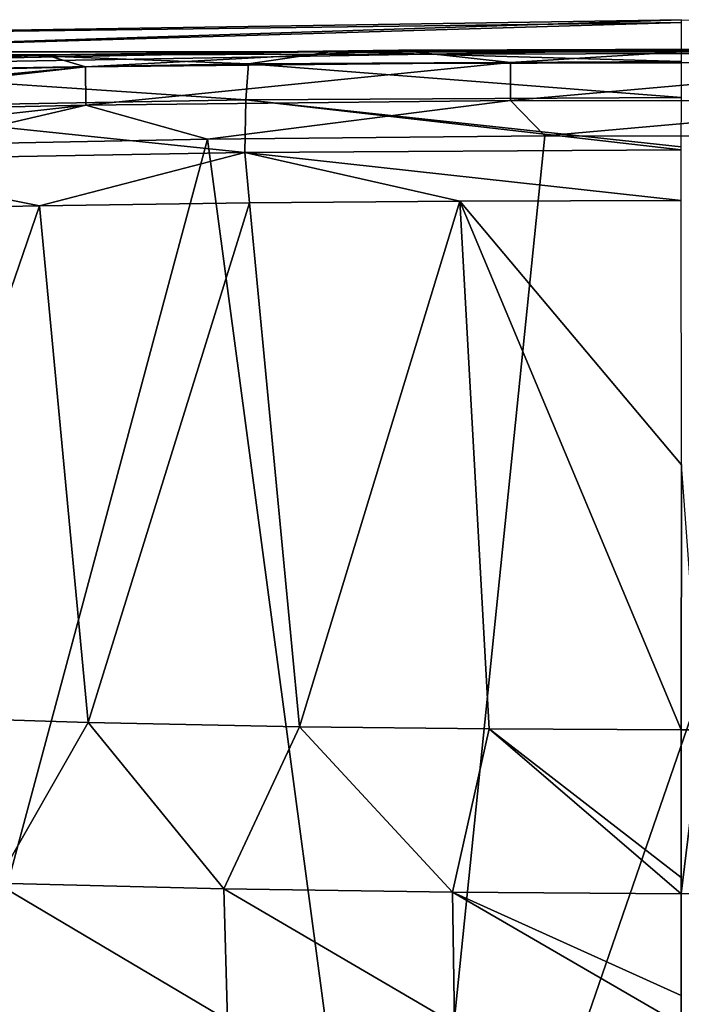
# Model space of a CAD drawing. Header units: millimetres. Extents: x -50 to 50, y 102 to 190.
# Tile 38 of 256: x -3.98 to 0, y 184.38 to 190.3. Entities that reach past the tile are written whole.
import ezdxf

# ---------------------------------------------------------------- set-up
doc = ezdxf.new("R2010")
doc.units = ezdxf.units.MM
doc.header["$LTSCALE"] = 65.185185
for name, color, linetype in [('63', 7, 'CONTINUOUS'), ('64', 7, 'CONTINUOUS'), ('71', 7, 'CONTINUOUS'), ('72', 7, 'CONTINUOUS'), ('78', 7, 'CONTINUOUS'), ('79', 7, 'CONTINUOUS'), ('80', 7, 'CONTINUOUS'), ('83', 7, 'CONTINUOUS'), ('84', 7, 'CONTINUOUS'), ('85', 7, 'CONTINUOUS')]:
    doc.layers.add(name, color=color, linetype=linetype)

msp = doc.modelspace()

# ---------------------------------------------------------------- linework, layer by layer
at = {"layer": '63', "color": 7, "linetype": 'CONTINUOUS'}
for points in [[(-0.821, 189.601, -18.4071), (-1.7008, 181.0104, -20.676), (-2.8471, 189.5811, -18.4028), (-0.821, 189.601, -18.4071)], [(1.26, 189.5985, -18.4066), (-1.7008, 181.0104, -20.676), (-0.821, 189.601, -18.4071), (1.26, 189.5985, -18.4066)], [(1.7608, 181.0136, -20.6735), (-1.7008, 181.0104, -20.676), (1.26, 189.5985, -18.4066), (1.7608, 181.0136, -20.6735)], [(-1.7008, 181.0104, -20.676), (-5.1506, 181.0072, -20.4882), (-2.8471, 189.5811, -18.4028), (-1.7008, 181.0104, -20.676)], [(-2.8471, 189.5811, -18.4028), (-5.1506, 181.0072, -20.4882), (-4.6033, 189.5468, -18.3948), (-2.8471, 189.5811, -18.4028)]]:
    msp.add_3dface(points, dxfattribs=at)
at = {"layer": '64', "color": 7, "linetype": 'CONTINUOUS'}
for points in [[(-1.6993, 190.1156, -17.7332), (0.2562, 190.1222, -17.7351), (-1.0278, 190.0422, -18.051), (-1.6993, 190.1156, -17.7332)], [(-1.0278, 190.0422, -18.051), (0.2562, 190.1222, -17.7351), (1.5256, 190.0392, -18.0502), (-1.0278, 190.0422, -18.051)], [(-6.1328, 190.0347, -17.7086), (-3.8227, 190.0883, -17.7252), (-6.134, 189.9658, -18.0073), (-6.1328, 190.0347, -17.7086)], [(-6.134, 189.9658, -18.0073), (-3.8227, 190.0883, -17.7252), (-6.1339, 189.9568, -18.0254), (-6.134, 189.9658, -18.0073)], [(-6.1339, 189.9568, -18.0254), (-3.8227, 190.0883, -17.7252), (-3.581, 190.0147, -18.043), (-6.1339, 189.9568, -18.0254)], [(-3.8227, 190.0883, -17.7252), (-1.6993, 190.1156, -17.7332), (-3.581, 190.0147, -18.043), (-3.8227, 190.0883, -17.7252)], [(-3.581, 190.0147, -18.043), (-1.6993, 190.1156, -17.7332), (-1.0278, 190.0422, -18.051), (-3.581, 190.0147, -18.043)], [(-6.1339, 189.9568, -18.0254), (-3.581, 190.0147, -18.043), (-6.1311, 189.7762, -18.2477), (-6.1339, 189.9568, -18.0254)], [(-3.581, 190.0147, -18.043), (-6.1301, 189.7287, -18.2831), (-6.1311, 189.7762, -18.2477), (-3.581, 190.0147, -18.043)], [(-3.5785, 189.785, -18.3021), (-6.1301, 189.7287, -18.2831), (-3.581, 190.0147, -18.043), (-3.5785, 189.785, -18.3021)], [(-3.5785, 189.785, -18.3021), (-3.581, 190.0147, -18.043), (-1.0278, 190.0422, -18.051), (-3.5785, 189.785, -18.3021)], [(-1.027, 189.8124, -18.31), (-3.5785, 189.785, -18.3021), (-1.0278, 190.0422, -18.051), (-1.027, 189.8124, -18.31)], [(-1.027, 189.8124, -18.31), (-1.0278, 190.0422, -18.051), (1.5256, 190.0392, -18.0502), (-1.027, 189.8124, -18.31)], [(1.5245, 189.8095, -18.3092), (-1.027, 189.8124, -18.31), (1.5256, 190.0392, -18.0502), (1.5245, 189.8095, -18.3092)], [(-3.5785, 189.785, -18.3021), (-6.1247, 189.502, -18.3843), (-6.1301, 189.7287, -18.2831), (-3.5785, 189.785, -18.3021)], [(-4.6033, 189.5468, -18.3948), (-6.1247, 189.502, -18.3843), (-3.5785, 189.785, -18.3021), (-4.6033, 189.5468, -18.3948)], [(-2.8471, 189.5811, -18.4028), (-4.6033, 189.5468, -18.3948), (-3.5785, 189.785, -18.3021), (-2.8471, 189.5811, -18.4028)], [(-1.027, 189.8124, -18.31), (-2.8471, 189.5811, -18.4028), (-3.5785, 189.785, -18.3021), (-1.027, 189.8124, -18.31)], [(-0.821, 189.601, -18.4071), (-2.8471, 189.5811, -18.4028), (-1.027, 189.8124, -18.31), (-0.821, 189.601, -18.4071)], [(1.5245, 189.8095, -18.3092), (-0.821, 189.601, -18.4071), (-1.027, 189.8124, -18.31), (1.5245, 189.8095, -18.3092)], [(1.26, 189.5985, -18.4066), (-0.821, 189.601, -18.4071), (1.5245, 189.8095, -18.3092), (1.26, 189.5985, -18.4066)]]:
    msp.add_3dface(points, dxfattribs=at)
at = {"layer": '71', "color": 7, "linetype": 'CONTINUOUS'}
for points in [[(-0.0014, 186.0327, 84.5159), (-0.0011, 185.048, 84.0099), (0.1182, 186.0328, 84.5156), (-0.0014, 186.0327, 84.5159)], [(-0.0011, 185.1447, 84.0808), (-0.0011, 185.048, 84.0099), (-0.0014, 186.0327, 84.5159), (-0.0011, 185.1447, 84.0808)], [(-0.0011, 185.048, 84.0099), (1.4622, 185.0575, 83.9858), (0.1182, 186.0328, 84.5156), (-0.0011, 185.048, 84.0099)], [(-0.0011, 185.048, 84.0099), (-0.0005, 184.2604, 83.1293), (1.4622, 185.0575, 83.9858), (-0.0011, 185.048, 84.0099)], [(-0.0007, 184.4365, 83.3918), (-0.0005, 184.2604, 83.1293), (-0.0011, 185.048, 84.0099), (-0.0007, 184.4365, 83.3918)], [(-0.0005, 184.2604, 83.1293), (1.4523, 184.2679, 83.103), (1.4622, 185.0575, 83.9858), (-0.0005, 184.2604, 83.1293)]]:
    msp.add_3dface(points, dxfattribs=at)
at = {"layer": '72', "color": 7, "linetype": 'CONTINUOUS'}
for points in [[(-4.9092, 186.1175, 84.2338), (-4.1182, 185.1103, 83.8101), (-3.5655, 186.077, 84.3665), (-4.9092, 186.1175, 84.2338)], [(-4.1182, 185.1103, 83.8101), (-2.7491, 185.0767, 83.9211), (-3.5655, 186.077, 84.3665), (-4.1182, 185.1103, 83.8101)], [(-3.5655, 186.077, 84.3665), (-2.7491, 185.0767, 83.9211), (-2.2943, 186.0508, 84.4538), (-3.5655, 186.077, 84.3665)], [(-2.7491, 185.0767, 83.9211), (-1.3746, 185.0566, 83.9886), (-2.2943, 186.0508, 84.4538), (-2.7491, 185.0767, 83.9211)], [(-2.2943, 186.0508, 84.4538), (-1.3746, 185.0566, 83.9886), (-1.1547, 186.0373, 84.4998), (-2.2943, 186.0508, 84.4538)], [(-1.3746, 185.0566, 83.9886), (-0.0011, 185.048, 84.0099), (-1.1547, 186.0373, 84.4998), (-1.3746, 185.0566, 83.9886)], [(-0.0011, 185.048, 84.0099), (-0.0011, 185.1447, 84.0808), (-1.1547, 186.0373, 84.4998), (-0.0011, 185.048, 84.0099)], [(-0.0011, 185.1447, 84.0808), (-0.0014, 186.0327, 84.5159), (-1.1547, 186.0373, 84.4998), (-0.0011, 185.1447, 84.0808)], [(-4.0863, 184.3218, 82.9263), (-2.7274, 184.2875, 83.0379), (-4.1182, 185.1103, 83.8101), (-4.0863, 184.3218, 82.9263)], [(-4.1182, 185.1103, 83.8101), (-2.7274, 184.2875, 83.0379), (-2.7491, 185.0767, 83.9211), (-4.1182, 185.1103, 83.8101)], [(-2.7274, 184.2875, 83.0379), (-1.3643, 184.2669, 83.1059), (-2.7491, 185.0767, 83.9211), (-2.7274, 184.2875, 83.0379)], [(-2.7491, 185.0767, 83.9211), (-1.3643, 184.2669, 83.1059), (-1.3746, 185.0566, 83.9886), (-2.7491, 185.0767, 83.9211)], [(-0.0005, 184.2604, 83.1293), (-0.0007, 184.4365, 83.3918), (-1.3746, 185.0566, 83.9886), (-0.0005, 184.2604, 83.1293)], [(-1.3643, 184.2669, 83.1059), (-0.0005, 184.2604, 83.1293), (-1.3746, 185.0566, 83.9886), (-1.3643, 184.2669, 83.1059)], [(-0.0007, 184.4365, 83.3918), (-0.0011, 185.048, 84.0099), (-1.3746, 185.0566, 83.9886), (-0.0007, 184.4365, 83.3918)]]:
    msp.add_3dface(points, dxfattribs=at)
at = {"layer": '78', "color": 7, "linetype": 'CONTINUOUS'}
for points in [[(0.2562, 190.1222, -17.7351), (-1.6993, 190.1156, -17.7332), (5.9242, 190.1054, -6.988), (0.2562, 190.1222, -17.7351)], [(-3.8227, 190.0883, -17.7252), (-6.1328, 190.0347, -17.7086), (-5.9242, 190.1054, -6.988), (-3.8227, 190.0883, -17.7252)], [(5.9242, 190.1054, -6.988), (-3.8227, 190.0883, -17.7252), (-5.9242, 190.1054, -6.988), (5.9242, 190.1054, -6.988)], [(-1.6993, 190.1156, -17.7332), (-3.8227, 190.0883, -17.7252), (5.9242, 190.1054, -6.988), (-1.6993, 190.1156, -17.7332)]]:
    msp.add_3dface(points, dxfattribs=at)
at = {"layer": '79', "color": 7, "linetype": 'CONTINUOUS'}
for points in [[(0, 190.2987, 21.3303), (-5.9242, 190.1054, -6.988), (-6.6406, 190.1958, 21.3305), (0, 190.2987, 21.3303)], [(5.9242, 190.1054, -6.988), (-5.9242, 190.1054, -6.988), (0, 190.2987, 21.3303), (5.9242, 190.1054, -6.988)]]:
    msp.add_3dface(points, dxfattribs=at)
at = {"layer": '80', "color": 7, "linetype": 'CONTINUOUS'}
for points in [[(0, 190.2987, 21.3303), (-6.6406, 190.1958, 21.3305), (0.0001, 190.2824, 53.0785), (0, 190.2987, 21.3303)], [(0.0001, 190.2824, 53.0785), (-6.6406, 190.1958, 21.3305), (-12.802, 189.8996, 53.12), (0.0001, 190.2824, 53.0785)], [(0.0001, 190.2824, 53.0785), (-12.802, 189.8996, 53.12), (-0.0001, 190.1172, 84.8264), (0.0001, 190.2824, 53.0785)], [(-0.0001, 190.1172, 84.8264), (-12.802, 189.8996, 53.12), (-2.0965, 190.1074, 84.7683), (-0.0001, 190.1172, 84.8264)], [(-2.0965, 190.1074, 84.7683), (-12.802, 189.8996, 53.12), (-3.9124, 190.083, 84.6228), (-2.0965, 190.1074, 84.7683)], [(-3.9124, 190.083, 84.6228), (-12.802, 189.8996, 53.12), (-5.4944, 190.0498, 84.4254), (-3.9124, 190.083, 84.6228)]]:
    msp.add_3dface(points, dxfattribs=at)
at = {"layer": '83', "color": 7, "linetype": 'CONTINUOUS'}
msp.add_3dface([(-0.0014, 186.0327, 84.5159), (0.1182, 186.0328, 84.5156), (-0.0002, 187.6248, 85.0038), (-0.0014, 186.0327, 84.5159)], dxfattribs=at)
at = {"layer": '84', "color": 7, "linetype": 'CONTINUOUS'}
for points in [[(-5.0732, 189.1563, 85.1517), (-4.9092, 186.1175, 84.2338), (-3.8573, 189.1799, 85.2946), (-5.0732, 189.1563, 85.1517)], [(-4.9092, 186.1175, 84.2338), (-3.5655, 186.077, 84.3665), (-3.8573, 189.1799, 85.2946), (-4.9092, 186.1175, 84.2338)], [(-3.8573, 189.1799, 85.2946), (-3.5655, 186.077, 84.3665), (-2.5963, 189.1974, 85.4015), (-3.8573, 189.1799, 85.2946)], [(-3.5655, 186.077, 84.3665), (-2.2943, 186.0508, 84.4538), (-2.5963, 189.1974, 85.4015), (-3.5655, 186.077, 84.3665)], [(-2.5963, 189.1974, 85.4015), (-2.2943, 186.0508, 84.4538), (-1.3311, 189.2083, 85.4669), (-2.5963, 189.1974, 85.4015)], [(-2.2943, 186.0508, 84.4538), (-1.1547, 186.0373, 84.4998), (-1.3311, 189.2083, 85.4669), (-2.2943, 186.0508, 84.4538)], [(-0.0002, 187.6248, 85.0038), (-0.0004, 189.2121, 85.4904), (-1.3311, 189.2083, 85.4669), (-0.0002, 187.6248, 85.0038)], [(-1.1547, 186.0373, 84.4998), (-0.0014, 186.0327, 84.5159), (-1.3311, 189.2083, 85.4669), (-1.1547, 186.0373, 84.4998)], [(-0.0014, 186.0327, 84.5159), (-0.0002, 187.6248, 85.0038), (-1.3311, 189.2083, 85.4669), (-0.0014, 186.0327, 84.5159)]]:
    msp.add_3dface(points, dxfattribs=at)
at = {"layer": '85', "color": 7, "linetype": 'CONTINUOUS'}
for points in [[(-3.9124, 190.083, 84.6228), (-5.4944, 190.0498, 84.4254), (-5.1901, 189.9888, 84.7667), (-3.9124, 190.083, 84.6228)], [(-2.6015, 190.0339, 85.0329), (-3.9124, 190.083, 84.6228), (-5.1901, 189.9888, 84.7667), (-2.6015, 190.0339, 85.0329)], [(-2.0965, 190.1074, 84.7683), (-3.9124, 190.083, 84.6228), (-2.6015, 190.0339, 85.0329), (-2.0965, 190.1074, 84.7683)], [(-0.0003, 190.0484, 85.1238), (-2.0965, 190.1074, 84.7683), (-2.6015, 190.0339, 85.0329), (-0.0003, 190.0484, 85.1238)], [(-0.0001, 190.1172, 84.8264), (-2.0965, 190.1074, 84.7683), (-0.0003, 190.0484, 85.1238), (-0.0001, 190.1172, 84.8264)], [(-2.6015, 190.0339, 85.0329), (-5.1901, 189.9888, 84.7667), (-2.6171, 189.8163, 85.2951), (-2.6015, 190.0339, 85.0329)], [(-0.0003, 189.8316, 85.3853), (-2.6015, 190.0339, 85.0329), (-2.6171, 189.8163, 85.2951), (-0.0003, 189.8316, 85.3853)], [(-0.0003, 190.0403, 85.1401), (-0.0003, 190.0484, 85.1238), (-2.6015, 190.0339, 85.0329), (-0.0003, 190.0403, 85.1401)], [(-0.0003, 189.8316, 85.3853), (-0.0003, 190.0403, 85.1401), (-2.6015, 190.0339, 85.0329), (-0.0003, 189.8316, 85.3853)], [(-2.6171, 189.8163, 85.2951), (-5.1901, 189.9888, 84.7667), (-5.2209, 189.7706, 85.027), (-2.6171, 189.8163, 85.2951)], [(-0.0004, 189.5346, 85.5112), (-0.0003, 189.8316, 85.3853), (-2.6171, 189.8163, 85.2951), (-0.0004, 189.5346, 85.5112)], [(-5.2312, 189.4545, 85.1546), (-2.6224, 189.5003, 85.4236), (-5.2209, 189.7706, 85.027), (-5.2312, 189.4545, 85.1546)], [(-2.6224, 189.5003, 85.4236), (-2.6171, 189.8163, 85.2951), (-5.2209, 189.7706, 85.027), (-2.6224, 189.5003, 85.4236)], [(-2.6224, 189.5003, 85.4236), (-0.0004, 189.5171, 85.5139), (-2.6171, 189.8163, 85.2951), (-2.6224, 189.5003, 85.4236)], [(-0.0004, 189.5171, 85.5139), (-0.0004, 189.5346, 85.5112), (-2.6171, 189.8163, 85.2951), (-0.0004, 189.5171, 85.5139)], [(-5.2312, 189.4545, 85.1546), (-3.8573, 189.1799, 85.2946), (-2.6224, 189.5003, 85.4236), (-5.2312, 189.4545, 85.1546)], [(-3.8573, 189.1799, 85.2946), (-2.5963, 189.1974, 85.4015), (-2.6224, 189.5003, 85.4236), (-3.8573, 189.1799, 85.2946)], [(-0.0004, 189.2121, 85.4904), (-0.0004, 189.5171, 85.5139), (-2.6224, 189.5003, 85.4236), (-0.0004, 189.2121, 85.4904)], [(-1.3311, 189.2083, 85.4669), (-0.0004, 189.2121, 85.4904), (-2.6224, 189.5003, 85.4236), (-1.3311, 189.2083, 85.4669)], [(-2.5963, 189.1974, 85.4015), (-1.3311, 189.2083, 85.4669), (-2.6224, 189.5003, 85.4236), (-2.5963, 189.1974, 85.4015)], [(-5.0732, 189.1563, 85.1517), (-3.8573, 189.1799, 85.2946), (-5.2312, 189.4545, 85.1546), (-5.0732, 189.1563, 85.1517)]]:
    msp.add_3dface(points, dxfattribs=at)

doc.saveas('drawing.dxf')
